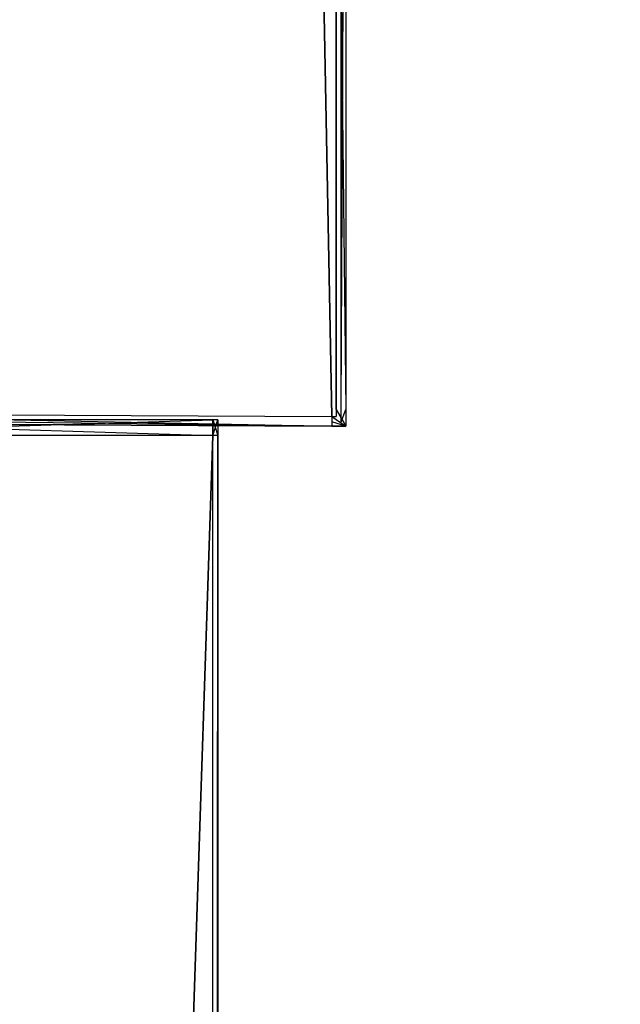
# Model space of a CAD drawing. Extents: x 0 to 0.996, y -0.498 to 0.
# Tile 37 of 87: x 0.019 to 0.037, y -0.047 to -0.018. Entities that reach past the tile are written whole.
import ezdxf

# ---------------------------------------------------------------- set-up
doc = ezdxf.new("R2010")
doc.units = 0
for name, color, linetype in [('L15_KORPUS2_0___REPLACEMTFOREMP', 7, 'CONTINUOUS'), ('L20_KORPUS1_0___REPLACEMTFOREMP', 7, 'CONTINUOUS'), ('L36_FL_CHE_6___REPLACEMTFOREMPT', 7, 'CONTINUOUS')]:
    doc.layers.add(name, color=color, linetype=linetype)

msp = doc.modelspace()

# ---------------------------------------------------------------- linework, layer by layer
at = {"layer": 'L15_KORPUS2_0___REPLACEMTFOREMP', "color": 250}
for points, invisible_edges in [([(0.009636, -0.029986, 0.007256), (0.024554, -0.029986, 0.006884), (0.009636, -0.029986, 0.006884), (0.009636, -0.029986, 0.007256)], 13), ([(0.024554, -0.029986, 0.006884), (0.009636, -0.029986, 0.007256), (0.024554, -0.029986, 0.007256), (0.024554, -0.029986, 0.006884)], 14), ([(0.009636, -0.029986, 0.590328), (0.024554, -0.029986, 0.007256), (0.009636, -0.029986, 0.007256), (0.009636, -0.029986, 0.590328)], 13), ([(0.024554, -0.029986, 0.007256), (0.009636, -0.029986, 0.590328), (0.024554, -0.029986, 0.590328), (0.024554, -0.029986, 0.007256)], 14), ([(0.009636, -0.029986, 0.590765), (0.024554, -0.029986, 0.590328), (0.009636, -0.029986, 0.590328), (0.009636, -0.029986, 0.590765)], 13), ([(0.024554, -0.029986, 0.590328), (0.009636, -0.029986, 0.590765), (0.024554, -0.029986, 0.590765), (0.024554, -0.029986, 0.590328)], 14), ([(0.024554, -0.029986, 0.006884), (0.009636, -0.030441, 0.006884), (0.009636, -0.029986, 0.006884), (0.024554, -0.029986, 0.006884)], 13), ([(0.009636, -0.030441, 0.006884), (0.024554, -0.029986, 0.006884), (0.024554, -0.030441, 0.006884), (0.009636, -0.030441, 0.006884)], 14), ([(0.024554, -0.030441, 0.590765), (0.009636, -0.029986, 0.590765), (0.009636, -0.030441, 0.590765), (0.024554, -0.030441, 0.590765)], 13), ([(0.009636, -0.029986, 0.590765), (0.024554, -0.030441, 0.590765), (0.024554, -0.029986, 0.590765), (0.009636, -0.029986, 0.590765)], 14), ([(0.024554, -0.029986, 0.007256), (0.024699, -0.029986, 0.006884), (0.024554, -0.029986, 0.006884), (0.024554, -0.029986, 0.007256)], 13), ([(0.024699, -0.029986, 0.006884), (0.024554, -0.029986, 0.007256), (0.024699, -0.029986, 0.007256), (0.024699, -0.029986, 0.006884)], 14), ([(0.024554, -0.029986, 0.590328), (0.024699, -0.029986, 0.007256), (0.024554, -0.029986, 0.007256), (0.024554, -0.029986, 0.590328)], 13), ([(0.024699, -0.029986, 0.007256), (0.024554, -0.029986, 0.590328), (0.024699, -0.029986, 0.590328), (0.024699, -0.029986, 0.007256)], 14), ([(0.024554, -0.029986, 0.590765), (0.024699, -0.029986, 0.590328), (0.024554, -0.029986, 0.590328), (0.024554, -0.029986, 0.590765)], 13), ([(0.024699, -0.029986, 0.590328), (0.024554, -0.029986, 0.590765), (0.024699, -0.029986, 0.590765), (0.024699, -0.029986, 0.590328)], 14), ([(0.024699, -0.029986, 0.006884), (0.024554, -0.030441, 0.006884), (0.024554, -0.029986, 0.006884), (0.024699, -0.029986, 0.006884)], 13), ([(0.024554, -0.030441, 0.006884), (0.024699, -0.029986, 0.006884), (0.024699, -0.030441, 0.006884), (0.024554, -0.030441, 0.006884)], 14), ([(0.024699, -0.030441, 0.590765), (0.024554, -0.029986, 0.590765), (0.024554, -0.030441, 0.590765), (0.024699, -0.030441, 0.590765)], 13), ([(0.024554, -0.029986, 0.590765), (0.024699, -0.030441, 0.590765), (0.024699, -0.029986, 0.590765), (0.024554, -0.029986, 0.590765)], 14), ([(0.024699, -0.030441, 0.006884), (0.024699, -0.029986, 0.007256), (0.024699, -0.030441, 0.007256), (0.024699, -0.030441, 0.006884)], 13), ([(0.024699, -0.029986, 0.007256), (0.024699, -0.030441, 0.006884), (0.024699, -0.029986, 0.006884), (0.024699, -0.029986, 0.007256)], 14), ([(0.024699, -0.030441, 0.007256), (0.024699, -0.029986, 0.590328), (0.024699, -0.030441, 0.590328), (0.024699, -0.030441, 0.007256)], 13), ([(0.024699, -0.029986, 0.590328), (0.024699, -0.030441, 0.007256), (0.024699, -0.029986, 0.007256), (0.024699, -0.029986, 0.590328)], 14), ([(0.024699, -0.030441, 0.590328), (0.024699, -0.029986, 0.590765), (0.024699, -0.030441, 0.590765), (0.024699, -0.030441, 0.590328)], 13), ([(0.024699, -0.029986, 0.590765), (0.024699, -0.030441, 0.590328), (0.024699, -0.029986, 0.590328), (0.024699, -0.029986, 0.590765)], 14), ([(0.024554, -0.030441, 0.006884), (0.009636, -0.477405, 0.006884), (0.009636, -0.030441, 0.006884), (0.024554, -0.030441, 0.006884)], 13), ([(0.009636, -0.477405, 0.006884), (0.024554, -0.030441, 0.006884), (0.024554, -0.477405, 0.006884), (0.009636, -0.477405, 0.006884)], 14), ([(0.009636, -0.477405, 0.590765), (0.024554, -0.030441, 0.590765), (0.009636, -0.030441, 0.590765), (0.009636, -0.477405, 0.590765)], 13), ([(0.024554, -0.030441, 0.590765), (0.009636, -0.477405, 0.590765), (0.024554, -0.477405, 0.590765), (0.024554, -0.030441, 0.590765)], 14), ([(0.024699, -0.030441, 0.006884), (0.024554, -0.477405, 0.006884), (0.024554, -0.030441, 0.006884), (0.024699, -0.030441, 0.006884)], 13), ([(0.024554, -0.477405, 0.006884), (0.024699, -0.030441, 0.006884), (0.024699, -0.477405, 0.006884), (0.024554, -0.477405, 0.006884)], 14), ([(0.024554, -0.477405, 0.590765), (0.024699, -0.030441, 0.590765), (0.024554, -0.030441, 0.590765), (0.024554, -0.477405, 0.590765)], 13), ([(0.024699, -0.030441, 0.590765), (0.024554, -0.477405, 0.590765), (0.024699, -0.477405, 0.590765), (0.024699, -0.030441, 0.590765)], 14), ([(0.024699, -0.477405, 0.006884), (0.024699, -0.030441, 0.007256), (0.024699, -0.477405, 0.007256), (0.024699, -0.477405, 0.006884)], 13), ([(0.024699, -0.030441, 0.007256), (0.024699, -0.477405, 0.006884), (0.024699, -0.030441, 0.006884), (0.024699, -0.030441, 0.007256)], 14), ([(0.024699, -0.477405, 0.007256), (0.024699, -0.030441, 0.590328), (0.024699, -0.477405, 0.590328), (0.024699, -0.477405, 0.007256)], 13), ([(0.024699, -0.030441, 0.590328), (0.024699, -0.477405, 0.007256), (0.024699, -0.030441, 0.007256), (0.024699, -0.030441, 0.590328)], 14), ([(0.024699, -0.477405, 0.590328), (0.024699, -0.030441, 0.590765), (0.024699, -0.477405, 0.590765), (0.024699, -0.477405, 0.590328)], 13), ([(0.024699, -0.030441, 0.590765), (0.024699, -0.477405, 0.590328), (0.024699, -0.030441, 0.590328), (0.024699, -0.030441, 0.590765)], 14)]:
    msp.add_3dface(points, dxfattribs=dict(at, invisible_edges=invisible_edges))
at = {"layer": 'L20_KORPUS1_0___REPLACEMTFOREMP', "color": 8}
for points, invisible_edges in [([(0.000909, -0.497406), (0.000912, -0.000594), (0.098, -0.497406), (0.000909, -0.497406)], 15), ([(0.000912, -0.000596, 0.00769), (0.000909, -0.497404, 0.00769), (0.098, -0.497404, 0.00769), (0.000912, -0.000596, 0.00769)], 15), ([(0.098, -0.497406), (0.000912, -0.000594), (0.098, -0.000594), (0.098, -0.497406)], 10), ([(0.000912, -0.000596, 0.00769), (0.098, -0.497404, 0.00769), (0.098, -0.000596, 0.00769), (0.000912, -0.000596, 0.00769)], 15)]:
    msp.add_3dface(points, dxfattribs=dict(at, invisible_edges=invisible_edges))
at = {"layer": 'L36_FL_CHE_6___REPLACEMTFOREMPT', "color": 8}
for points, invisible_edges in [([(0.009225, -0.029943, 0.006385), (0.018468, -0.002679, 0.006385), (0.02808, -0.030036, 0.006385), (0.009225, -0.029943, 0.006385)], 14), ([(0.009226, -0.029793, 0.590506), (0.028081, -0.029887, 0.590506), (0.018468, -0.002828, 0.590506), (0.009226, -0.029793, 0.590506)], 10), ([(0.02808, -0.030036, 0.006385), (0.018468, -0.002679, 0.006385), (0.027556, -0.002679, 0.006385), (0.02808, -0.030036, 0.006385)], 15), ([(0.018468, -0.002828, 0.590506), (0.028081, -0.029887, 0.590506), (0.027556, -0.002828, 0.590506), (0.018468, -0.002828, 0.590506)], 13), ([(0.02808, -0.030036, 0.006385), (0.027556, -0.002679, 0.006385), (0.028356, -0.002679, 0.006385), (0.02808, -0.030036, 0.006385)], 15), ([(0.027556, -0.002828, 0.590506), (0.028081, -0.029887, 0.590506), (0.028207, -0.002828, 0.590506), (0.027556, -0.002828, 0.590506)], 10), ([(0.02808, -0.030036, 0.006385), (0.028356, -0.002679, 0.006385), (0.028356, -0.030037, 0.006385), (0.02808, -0.030036, 0.006385)], 15), ([(0.028207, -0.002828, 0.590506), (0.028081, -0.029887, 0.590506), (0.028207, -0.029887, 0.590506), (0.028207, -0.002828, 0.590506)], 13), ([(0.028207, -0.002828, 0.590506), (0.028207, -0.029887, 0.590506), (0.028207, -0.029672, 0.590506), (0.028207, -0.002828, 0.590506)], 10), ([(0.028207, -0.002828, 0.590506), (0.028207, -0.029672, 0.590506), (0.028207, -0.003451, 0.590506), (0.028207, -0.002828, 0.590506)], 13), ([(0.028356, -0.030037, 0.006385), (0.028356, -0.002679, 0.006385), (0.028356, -0.003451, 0.006385), (0.028356, -0.030037, 0.006385)], 15), ([(0.028491, -0.029672, 0.590506), (0.028207, -0.003451, 0.590506), (0.028207, -0.029672, 0.590506), (0.028491, -0.029672, 0.590506)], 13), ([(0.028207, -0.003451, 0.590506), (0.028491, -0.029672, 0.590506), (0.028491, -0.003451, 0.590506), (0.028207, -0.003451, 0.590506)], 14), ([(0.028491, -0.003451, 0.006385), (0.028356, -0.029672, 0.006385), (0.028356, -0.003451, 0.006385), (0.028491, -0.003451, 0.006385)], 13), ([(0.028356, -0.029672, 0.006385), (0.028491, -0.003451, 0.006385), (0.028491, -0.029672, 0.006385), (0.028356, -0.029672, 0.006385)], 14), ([(0.028356, -0.030037, 0.006385), (0.028356, -0.003451, 0.006385), (0.028356, -0.029672, 0.006385), (0.028356, -0.030037, 0.006385)], 15), ([(0.028491, -0.029672, 0.006385), (0.028491, -0.003451, 0.006598), (0.028491, -0.029672, 0.006598), (0.028491, -0.029672, 0.006385)], 13), ([(0.028491, -0.003451, 0.006598), (0.028491, -0.029672, 0.006385), (0.028491, -0.003451, 0.006385), (0.028491, -0.003451, 0.006598)], 14), ([(0.028491, -0.029672, 0.006598), (0.028491, -0.003451, 0.589701), (0.028491, -0.029672, 0.589701), (0.028491, -0.029672, 0.006598)], 13), ([(0.028491, -0.003451, 0.589701), (0.028491, -0.029672, 0.006598), (0.028491, -0.003451, 0.006598), (0.028491, -0.003451, 0.589701)], 14), ([(0.028491, -0.029672, 0.589701), (0.028491, -0.003451, 0.590506), (0.028491, -0.029672, 0.590506), (0.028491, -0.029672, 0.589701)], 13), ([(0.028491, -0.003451, 0.590506), (0.028491, -0.029672, 0.589701), (0.028491, -0.003451, 0.589701), (0.028491, -0.003451, 0.590506)], 14), ([(0.028491, -0.030173, 0.590506), (0.028207, -0.029672, 0.590506), (0.028207, -0.029887, 0.590506), (0.028491, -0.030173, 0.590506)], 13), ([(0.028207, -0.029672, 0.590506), (0.028491, -0.030173, 0.590506), (0.028491, -0.029672, 0.590506), (0.028207, -0.029672, 0.590506)], 14), ([(0.028491, -0.029672, 0.006385), (0.028356, -0.030037, 0.006385), (0.028356, -0.029672, 0.006385), (0.028491, -0.029672, 0.006385)], 13), ([(0.028356, -0.030037, 0.006385), (0.028491, -0.029672, 0.006385), (0.028491, -0.030173, 0.006385), (0.028356, -0.030037, 0.006385)], 14), ([(0.028491, -0.030173, 0.006385), (0.028491, -0.029672, 0.006598), (0.028491, -0.030173, 0.006598), (0.028491, -0.030173, 0.006385)], 13), ([(0.028491, -0.029672, 0.006598), (0.028491, -0.030173, 0.006385), (0.028491, -0.029672, 0.006385), (0.028491, -0.029672, 0.006598)], 14), ([(0.028491, -0.030173, 0.006598), (0.028491, -0.029672, 0.589701), (0.028491, -0.030173, 0.589701), (0.028491, -0.030173, 0.006598)], 13), ([(0.028491, -0.029672, 0.589701), (0.028491, -0.030173, 0.006598), (0.028491, -0.029672, 0.006598), (0.028491, -0.029672, 0.589701)], 14), ([(0.028491, -0.030173, 0.589701), (0.028491, -0.029672, 0.590506), (0.028491, -0.030173, 0.590506), (0.028491, -0.030173, 0.589701)], 13), ([(0.028491, -0.029672, 0.590506), (0.028491, -0.030173, 0.589701), (0.028491, -0.029672, 0.589701), (0.028491, -0.029672, 0.590506)], 14), ([(0.028079, -0.030171, 0.590506), (0.009226, -0.029793, 0.590506), (0.009224, -0.030078, 0.590506), (0.028079, -0.030171, 0.590506)], 13), ([(0.009225, -0.029943, 0.006385), (0.028079, -0.030171, 0.006385), (0.009224, -0.030078, 0.006385), (0.009225, -0.029943, 0.006385)], 13), ([(0.028079, -0.030171, 0.006385), (0.009225, -0.029943, 0.006385), (0.02808, -0.030036, 0.006385), (0.028079, -0.030171, 0.006385)], 14), ([(0.009226, -0.029793, 0.590506), (0.028079, -0.030171, 0.590506), (0.028081, -0.029887, 0.590506), (0.009226, -0.029793, 0.590506)], 14), ([(0.028081, -0.029887, 0.590506), (0.009226, -0.029793, 0.590506), (0.009226, -0.029793, 0.590506), (0.028081, -0.029887, 0.590506)], 13), ([(0.028491, -0.030173, 0.590506), (0.028081, -0.029887, 0.590506), (0.028079, -0.030171, 0.590506), (0.028491, -0.030173, 0.590506)], 13), ([(0.028081, -0.029887, 0.590506), (0.028491, -0.030173, 0.590506), (0.028207, -0.029887, 0.590506), (0.028081, -0.029887, 0.590506)], 14), ([(0.028079, -0.030171, 0.006598), (0.009224, -0.030078, 0.006385), (0.028079, -0.030171, 0.006385), (0.028079, -0.030171, 0.006598)], 13), ([(0.009224, -0.030078, 0.006385), (0.028079, -0.030171, 0.006598), (0.009224, -0.030078, 0.006598), (0.009224, -0.030078, 0.006385)], 14), ([(0.028079, -0.030171, 0.589701), (0.009224, -0.030078, 0.006598), (0.028079, -0.030171, 0.006598), (0.028079, -0.030171, 0.589701)], 13), ([(0.009224, -0.030078, 0.006598), (0.028079, -0.030171, 0.589701), (0.009224, -0.030078, 0.589701), (0.009224, -0.030078, 0.006598)], 14), ([(0.028079, -0.030171, 0.590506), (0.009224, -0.030078, 0.589701), (0.028079, -0.030171, 0.589701), (0.028079, -0.030171, 0.590506)], 13), ([(0.009224, -0.030078, 0.589701), (0.028079, -0.030171, 0.590506), (0.009224, -0.030078, 0.590506), (0.009224, -0.030078, 0.589701)], 14), ([(0.02808, -0.030036, 0.006385), (0.028491, -0.030173, 0.006385), (0.028079, -0.030171, 0.006385), (0.02808, -0.030036, 0.006385)], 13), ([(0.028491, -0.030173, 0.006598), (0.028079, -0.030171, 0.006385), (0.028491, -0.030173, 0.006385), (0.028491, -0.030173, 0.006598)], 13), ([(0.028079, -0.030171, 0.006385), (0.028491, -0.030173, 0.006598), (0.028079, -0.030171, 0.006598), (0.028079, -0.030171, 0.006385)], 14), ([(0.028491, -0.030173, 0.589701), (0.028079, -0.030171, 0.006598), (0.028491, -0.030173, 0.006598), (0.028491, -0.030173, 0.589701)], 13), ([(0.028079, -0.030171, 0.006598), (0.028491, -0.030173, 0.589701), (0.028079, -0.030171, 0.589701), (0.028079, -0.030171, 0.006598)], 14), ([(0.028491, -0.030173, 0.590506), (0.028079, -0.030171, 0.589701), (0.028491, -0.030173, 0.589701), (0.028491, -0.030173, 0.590506)], 13), ([(0.028079, -0.030171, 0.589701), (0.028491, -0.030173, 0.590506), (0.028079, -0.030171, 0.590506), (0.028079, -0.030171, 0.589701)], 14), ([(0.028491, -0.030173, 0.006385), (0.02808, -0.030036, 0.006385), (0.028356, -0.030037, 0.006385), (0.028491, -0.030173, 0.006385)], 14)]:
    msp.add_3dface(points, dxfattribs=dict(at, invisible_edges=invisible_edges))

doc.saveas('drawing.dxf')
